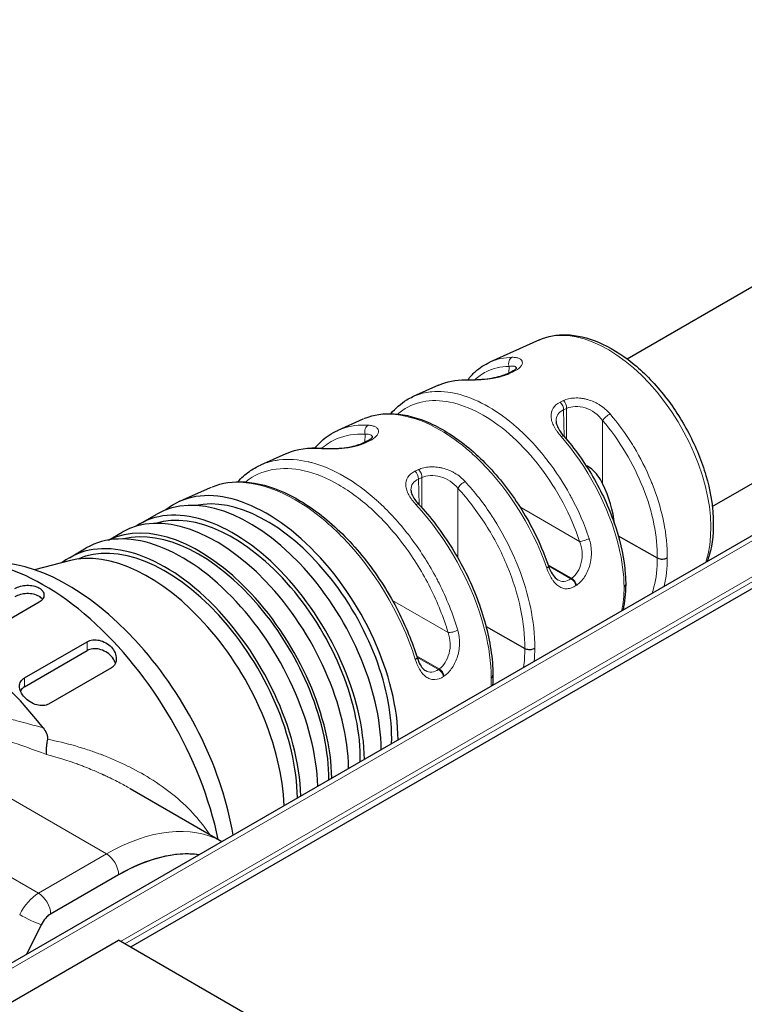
# Model space of a CAD drawing. Header units: millimetres. Extents: x 0 to 7391, y -1386 to 1500.
# Tile 16 of 127: x 1715 to 1736, y 497 to 525. Entities that reach past the tile are written whole.
import ezdxf

# ---------------------------------------------------------------- set-up
doc = ezdxf.new("R2010")
doc.units = ezdxf.units.MM
doc.header["$LTSCALE"] = 0.5
doc.layers.add('可見 (ISO)', color=7, linetype='Continuous', lineweight=25)
doc.layers.add('窄部可見 (ISO)', color=7, linetype='Continuous', lineweight=18)

msp = doc.modelspace()

# ---------------------------------------------------------------- linework, layer by layer
at = {"layer": '可見 (ISO)'}
for p, q in [((1732.454, 515.446), (1749.674, 525.387)), ((1734.954, 511.115), (1752.174, 521.057)), ((1750.029, 518.298), (1680.464, 478.135)), ((1729.885, 516.001), (1728.437, 515.351)), ((1728.962, 515.019), (1729.054, 515.063)), ((1729.215, 515.119), (1729.215, 515.119)), ((1726.931, 514.675), (1726.182, 514.339)), ((1724.71, 513.678), (1723.975, 513.349)), ((1729.168, 513.486), (1729.168, 513.486)), ((1730.373, 513.623), (1730.373, 513.623)), ((1724.72, 512.983), (1724.833, 513.038)), ((1724.994, 513.09), (1724.994, 513.09)), ((1722.448, 512.663), (1721.709, 512.331)), ((1730.41, 512.068), (1730.41, 512.068)), ((1720.229, 511.667), (1719.33, 511.264)), ((1724.949, 511.441), (1724.949, 511.441)), ((1718.175, 510.608), (1718.67, 510.894)), ((1717.254, 510.134), (1717.655, 510.365)), ((1739.115, 510.444), (1717.902, 498.197)), ((1732.195, 510.261), (1733.342, 509.61)), ((1716.107, 509.616), (1716.602, 509.902)), ((1729.104, 509.727), (1729.104, 509.727)), ((1716.095, 509.527), (1715.079, 509.265)), ((1731.382, 509.483), (1731.382, 509.483)), ((1730.191, 509.099), (1730.192, 509.099)), ((1715.215, 508.308), (1713.376, 507.246)), ((1729.674, 507.892), (1729.674, 507.892)), ((1728.322, 507.602), (1729.455, 506.959)), ((1714.79, 506.093), (1716.629, 507.154)), ((1714.79, 505.832), (1716.629, 506.894)), ((1727.51, 506.816), (1727.51, 506.816)), ((1717.336, 506.389), (1715.497, 505.327)), ((1726.325, 506.432), (1726.326, 506.432)), ((1717.888, 502.848), (1720.578, 501.295)), ((1719.463, 500.93), (1719.463, 500.93)), ((1717.548, 500.319), (1715.555, 499.169)), ((1717.548, 500.319), (1715.555, 499.169)), ((1715.279, 498.856), (1714.851, 497.988)), ((1715.279, 498.856), (1714.851, 497.988)), ((1709.063, 493.502), (1717.548, 498.401)), ((1767.753, 469.415), (1717.548, 498.401))]:
    msp.add_line(p, q, dxfattribs=at)
for centre, major_axis, ratio, start_param, end_param in [((1721.89, 506.46), (-2.725, 4.72), 0.57735, 3.936528, 6.374132), ((1730.318, 511.326), (1.24, -2.171), 0.590371, 0.924031, 1.450011), ((1721.395, 506.174), (-2.725, 4.72), 0.57735, 3.936528, 6.283185), ((1720.9, 505.888), (-2.725, 4.72), 0.57735, 3.936528, 6.323278), ((1721.89, 506.46), (-2.591, 4.488), 0.57735, 3.884509, 6.10034), ((1720.405, 505.602), (-2.75, 4.763), 0.57735, 3.945409, 6.283185), ((1720.9, 505.888), (-2.64, 4.573), 0.57735, 3.904479, 6.149938), ((1719.91, 505.316), (-2.75, 4.763), 0.57735, 3.945409, 6.245468), ((1718.92, 504.745), (-2.813, 4.871), 0.57735, 3.966612, 6.36069), ((1719.415, 505.031), (-2.813, 4.871), 0.57735, 3.966612, 6.283185), ((1719.91, 505.316), (-2.689, 4.658), 0.57735, 3.923336, 6.119414), ((1732.087, 512.347), (1.25, -2.165), 0.57735, 0.218439, 0.218459), ((1718.92, 504.745), (-2.738, 4.742), 0.57735, 3.941185, 6.221027), ((1715.356, 502.687), (-3.75, 6.495), 0.57735, 4.195176, 6.283185), ((1718.425, 504.459), (-2.812, 4.871), 0.57735, 3.966612, 6.123729), ((1716.063, 503.096), (-3.5, 6.062), 0.57735, 4.135693, 5.921818), ((1729.273, 510.722), (1.207, -2.189), 0.580295, 0.19159, 0.19161), ((1712.528, 501.054), (-3.75, 6.495), 0.57735, 4.939735, 6.05584), ((1712.528, 501.054), (3.6, -6.235), 0.57735, 1.67418, 1.674229), ((1717.548, 495.135), (3.175, 5.499), 0.57735, 0.232002, 0.785398), ((1719.415, 505.031), (2.812, -4.871), 0.57735, 5.345489, 5.345527), ((1719.415, 505.031), (2.714, -4.7), 0.57735, 5.385273, 5.385286), ((1718.92, 504.745), (2.738, -4.742), 0.57735, 5.339041, 5.339107), ((1715.555, 498.761), (-0.25, -0.433), 0.57735, 3.926991, 4.824876)]:
    msp.add_ellipse(centre, major_axis=major_axis, ratio=ratio, start_param=start_param, end_param=end_param, dxfattribs=at)
for points, knots in [([(1729.885, 516.001), (1730.128, 516.11), (1730.398, 516.159), (1730.982, 516.142), (1731.299, 516.067), (1731.95, 515.792), (1732.286, 515.586), (1732.931, 515.066), (1733.24, 514.752), (1733.801, 514.053), (1734.052, 513.667), (1734.474, 512.862), (1734.645, 512.442), (1734.889, 511.606), (1734.962, 511.19), (1734.998, 510.401), (1734.962, 510.027), (1734.848, 509.631), (1734.828, 509.569), (1734.805, 509.509)], [3.985865, 3.985865, 3.985865, 3.985865, 4.268935, 4.268935, 4.57766, 4.57766, 4.90743, 4.90743, 5.239018, 5.239018, 5.568691, 5.568691, 5.897832, 5.897832, 6.228249, 6.228249, 6.560241, 6.560241, 6.622866, 6.622866, 6.622866, 6.622866]), ([(1727.787, 514.83), (1727.854, 514.917), (1727.927, 514.997), (1728.134, 515.185), (1728.279, 515.28), (1728.435, 515.35)], [0.2399826, 0.2399826, 0.2399826, 0.2399826, 0.2897861, 0.2897861, 0.371323, 0.371323, 0.371323, 0.371323]), ([(1727.714, 514.831), (1727.75, 514.83), (1727.79, 514.83), (1727.919, 514.832), (1728.02, 514.835), (1728.223, 514.848), (1728.326, 514.858), (1728.515, 514.886), (1728.605, 514.903), (1728.764, 514.943), (1728.837, 514.966), (1728.921, 515.001), (1728.943, 515.01), (1728.962, 515.019)], [0, 0, 0, 0, 0.0173806, 0.0173806, 0.0522524, 0.0522524, 0.0826617, 0.0826617, 0.1095968, 0.1095968, 0.1347841, 0.1347841, 0.1439454, 0.1439454, 0.1439454, 0.1439454]), ([(1729.054, 515.063), (1729.103, 515.087), (1729.144, 515.112), (1729.199, 515.155), (1729.214, 515.172), (1729.219, 515.181), (1729.22, 515.183), (1729.22, 515.183)], [0, 0, 0, 0, 0.02293538, 0.02293538, 0.04492713, 0.04492713, 0.05126966, 0.05126966, 0.05126966, 0.05126966]), ([(1725.532, 513.838), (1725.666, 514.001), (1725.823, 514.138), (1726.056, 514.278), (1726.117, 514.31), (1726.179, 514.338)], [0.0508263, 0.0508263, 0.0508263, 0.0508263, 0.1470305, 0.1470305, 0.1796587, 0.1796587, 0.1796587, 0.1796587]), ([(1724.766, 513.702), (1725.028, 513.809), (1725.324, 513.853), (1725.967, 513.814), (1726.327, 513.718), (1727.062, 513.386), (1727.448, 513.139), (1728.183, 512.527), (1728.542, 512.153), (1729.182, 511.334), (1729.472, 510.879), (1729.884, 510.074), (1730.033, 509.723), (1730.152, 509.376)], [0.0093885, 0.0093885, 0.0093885, 0.0093885, 0.146077, 0.146077, 0.2960603, 0.2960603, 0.4539933, 0.4539933, 0.6129737, 0.6129737, 0.7707599, 0.7707599, 0.8854073, 0.8854073, 0.8854073, 0.8854073]), ([(1730.373, 513.623), (1730.374, 513.587), (1730.383, 513.541), (1730.419, 513.445), (1730.446, 513.393), (1730.513, 513.289), (1730.554, 513.234), (1730.601, 513.181)], [0, 0, 0, 0, 0.02246137, 0.02246137, 0.04367281, 0.04367281, 0.0657078, 0.0657078, 0.0657078, 0.0657078]), ([(1723.304, 512.834), (1723.364, 512.906), (1723.428, 512.972), (1723.638, 513.163), (1723.798, 513.269), (1723.972, 513.347)], [0.2791866, 0.2791866, 0.2791866, 0.2791866, 0.3220395, 0.3220395, 0.4129974, 0.4129974, 0.4129974, 0.4129974]), ([(1730.601, 513.181), (1730.914, 512.821), (1731.207, 512.412), (1731.705, 511.555), (1731.917, 511.096), (1732.232, 510.189), (1732.339, 509.73), (1732.404, 509.14), (1732.414, 508.982), (1732.416, 508.829)], [0, 0, 0, 0, 0.1482527, 0.1482527, 0.2974803, 0.2974803, 0.4467425, 0.4467425, 0.5025706, 0.5025706, 0.5025706, 0.5025706]), ([(1723.485, 512.826), (1723.517, 512.823), (1723.552, 512.821), (1723.609, 512.818), (1723.629, 512.818), (1723.657, 512.817), (1723.665, 512.817), (1723.679, 512.817), (1723.685, 512.816), (1723.696, 512.816), (1723.7, 512.816), (1723.718, 512.816), (1723.732, 512.816), (1723.789, 512.816), (1723.834, 512.817), (1723.97, 512.821), (1724.067, 512.828), (1724.251, 512.85), (1724.34, 512.865), (1724.502, 512.902), (1724.576, 512.925), (1724.669, 512.96), (1724.696, 512.972), (1724.72, 512.983)], [0, 0, 0, 0, 0.0153237, 0.0153237, 0.0231354, 0.0231354, 0.0260628, 0.0260628, 0.0282582, 0.0282582, 0.0299047, 0.0299047, 0.0348458, 0.0348458, 0.0497153, 0.0497153, 0.0784946, 0.0784946, 0.1052457, 0.1052457, 0.1306395, 0.1306395, 0.141907, 0.141907, 0.141907, 0.141907]), ([(1724.833, 513.038), (1724.882, 513.061), (1724.922, 513.087), (1724.976, 513.129), (1724.991, 513.147), (1724.997, 513.157), (1724.998, 513.159), (1724.998, 513.159)], [0, 0, 0, 0, 0.02289006, 0.02289006, 0.04479624, 0.04479624, 0.05202303, 0.05202303, 0.05202303, 0.05202303]), ([(1721.047, 511.842), (1721.149, 511.956), (1721.261, 512.058), (1721.483, 512.216), (1721.591, 512.278), (1721.705, 512.33)], [0.0937488, 0.0937488, 0.0937488, 0.0937488, 0.1642984, 0.1642984, 0.2237986, 0.2237986, 0.2237986, 0.2237986]), ([(1731.74, 511.791), (1731.666, 511.944), (1731.549, 512.108), (1731.369, 512.252), (1731.309, 512.289), (1731.25, 512.318)], [1.02693899, 1.02693899, 1.02693899, 1.02693899, 1.07774763, 1.07774763, 1.09669663, 1.09669663, 1.09669663, 1.09669663]), ([(1720.297, 511.696), (1720.585, 511.812), (1720.91, 511.859), (1721.62, 511.813), (1722.017, 511.706), (1722.829, 511.336), (1723.254, 511.062), (1724.064, 510.384), (1724.459, 509.971), (1725.163, 509.067), (1725.482, 508.565), (1725.969, 507.609), (1726.157, 507.149), (1726.298, 506.698)], [0.0112743, 0.0112743, 0.0112743, 0.0112743, 0.1622484, 0.1622484, 0.3284529, 0.3284529, 0.5026656, 0.5026656, 0.6778616, 0.6778616, 0.8518987, 0.8518987, 1.0011002, 1.0011002, 1.0011002, 1.0011002]), ([(1726.12, 511.6), (1726.121, 511.565), (1726.13, 511.52), (1726.169, 511.425), (1726.197, 511.375), (1726.264, 511.279), (1726.301, 511.233), (1726.343, 511.188)], [0.0000047, 0.0000047, 0.0000047, 0.0000047, 0.02329919, 0.02329919, 0.04504048, 0.04504048, 0.06459226, 0.06459226, 0.06459226, 0.06459226]), ([(1726.343, 511.188), (1726.699, 510.805), (1727.034, 510.364), (1727.614, 509.43), (1727.866, 508.926), (1728.25, 507.922), (1728.388, 507.41), (1728.5, 506.669), (1728.521, 506.416), (1728.524, 506.174)], [0, 0, 0, 0, 0.1643886, 0.1643886, 0.3299259, 0.3299259, 0.4953207, 0.4953207, 0.5836753, 0.5836753, 0.5836753, 0.5836753]), ([(1733.342, 509.61), (1733.357, 509.602), (1733.373, 509.595), (1733.411, 509.584), (1733.432, 509.58), (1733.479, 509.576), (1733.506, 509.577), (1733.552, 509.584), (1733.572, 509.589), (1733.607, 509.602), (1733.622, 509.609), (1733.635, 509.618)], [-0.03297969, -0.03297969, -0.03297969, -0.03297969, -0.02692074, -0.02692074, -0.02033396, -0.02033396, -0.01247383, -0.01247383, -0.0059781, -0.0059781, 0, 0, 0, 0]), ([(1730.152, 509.376), (1730.181, 509.291), (1730.217, 509.21), (1730.293, 509.085), (1730.334, 509.035), (1730.389, 508.988), (1730.405, 508.976), (1730.421, 508.967)], [0, 0, 0, 0, 0.02843774, 0.02843774, 0.05441831, 0.05441831, 0.06574517, 0.06574517, 0.06574517, 0.06574517]), ([(1714.508, 508.716), (1714.552, 508.741), (1714.608, 508.764), (1714.731, 508.796), (1714.798, 508.805), (1714.924, 508.809), (1714.991, 508.803), (1715.114, 508.777), (1715.17, 508.755), (1715.259, 508.704), (1715.298, 508.671), (1715.349, 508.597), (1715.361, 508.556), (1715.361, 508.481), (1715.349, 508.44), (1715.298, 508.366), (1715.259, 508.333), (1715.215, 508.308)], [0, 0, 0, 0, 0.0188403, 0.0188403, 0.0376807, 0.0376807, 0.056521, 0.056521, 0.0753613, 0.0753613, 0.0942016, 0.0942016, 0.113042, 0.113042, 0.1318823, 0.1318823, 0.1507226, 0.1507226, 0.1507226, 0.1507226]), ([(1715.318, 508.396), (1715.292, 508.43), (1715.256, 508.46), (1715.17, 508.51), (1715.114, 508.532), (1714.991, 508.558), (1714.924, 508.564), (1714.798, 508.56), (1714.731, 508.551), (1714.608, 508.519), (1714.552, 508.496), (1714.508, 508.47)], [0.20849115, 0.20849115, 0.20849115, 0.20849115, 0.22609009, 0.22609009, 0.24493092, 0.24493092, 0.26377175, 0.26377175, 0.2826126, 0.2826126, 0.30145345, 0.30145345, 0.30145345, 0.30145345]), ([(1732.369, 508.754), (1732.384, 508.764), (1732.396, 508.776), (1732.412, 508.802), (1732.416, 508.816), (1732.416, 508.829)], [0, 0, 0, 0, 0.00711714, 0.00711714, 0.01421692, 0.01421692, 0.01421692, 0.01421692]), ([(1716.629, 507.154), (1716.674, 507.18), (1716.731, 507.199), (1716.854, 507.213), (1716.921, 507.209), (1717.047, 507.181), (1717.115, 507.156), (1717.237, 507.085), (1717.293, 507.04), (1717.38, 506.946), (1717.418, 506.889), (1717.469, 506.771), (1717.482, 506.71), (1717.482, 506.602), (1717.471, 506.547), (1717.42, 506.454), (1717.382, 506.415), (1717.336, 506.389)], [0, 0, 0, 0, 0.0190995, 0.0190995, 0.038199, 0.038199, 0.0582407, 0.0582407, 0.0782824, 0.0782824, 0.0986672, 0.0986672, 0.1190519, 0.1190519, 0.1383901, 0.1383901, 0.1577282, 0.1577282, 0.1577282, 0.1577282]), ([(1717.457, 506.524), (1717.453, 506.536), (1717.449, 506.547), (1717.418, 506.618), (1717.38, 506.676), (1717.293, 506.773), (1717.238, 506.819), (1717.115, 506.891), (1717.047, 506.918), (1716.921, 506.947), (1716.854, 506.952), (1716.731, 506.938), (1716.674, 506.92), (1716.629, 506.894)], [0.2139203, 0.2139203, 0.2139203, 0.2139203, 0.2177541, 0.2177541, 0.2382956, 0.2382956, 0.2584548, 0.2584548, 0.2786141, 0.2786141, 0.2977392, 0.2977392, 0.3168643, 0.3168643, 0.3168643, 0.3168643]), ([(1729.455, 506.959), (1729.47, 506.951), (1729.486, 506.944), (1729.524, 506.933), (1729.545, 506.929), (1729.593, 506.925), (1729.619, 506.925), (1729.666, 506.932), (1729.686, 506.937), (1729.72, 506.95), (1729.735, 506.958), (1729.748, 506.967)], [-0.03297966, -0.03297966, -0.03297966, -0.03297966, -0.02690514, -0.02690514, -0.02030084, -0.02030084, -0.01244198, -0.01244198, -0.00596311, -0.00596311, -0.00000001, -0.00000001, -0.00000001, -0.00000001]), ([(1726.298, 506.698), (1726.323, 506.617), (1726.355, 506.541), (1726.423, 506.421), (1726.46, 506.374), (1726.512, 506.327), (1726.529, 506.315), (1726.545, 506.306)], [0, 0, 0, 0, 0.02725697, 0.02725697, 0.05252378, 0.05252378, 0.06483914, 0.06483914, 0.06483914, 0.06483914]), ([(1715.497, 505.327), (1715.453, 505.302), (1715.398, 505.285), (1715.278, 505.277), (1715.213, 505.285), (1715.088, 505.319), (1715.019, 505.349), (1714.893, 505.427), (1714.836, 505.475), (1714.746, 505.571), (1714.707, 505.627), (1714.656, 505.741), (1714.643, 505.799), (1714.645, 505.899), (1714.657, 505.947), (1714.708, 506.032), (1714.746, 506.067), (1714.79, 506.093)], [0.1577208, 0.1577208, 0.1577208, 0.1577208, 0.1765177, 0.1765177, 0.1953147, 0.1953147, 0.2162376, 0.2162376, 0.2371605, 0.2371605, 0.2575671, 0.2575671, 0.2779737, 0.2779737, 0.2967076, 0.2967076, 0.3154415, 0.3154415, 0.3154415, 0.3154415]), ([(1728.476, 506.099), (1728.492, 506.109), (1728.504, 506.121), (1728.52, 506.147), (1728.524, 506.16), (1728.524, 506.174)], [0, 0, 0, 0, 0.00711713, 0.00711713, 0.01421737, 0.01421737, 0.01421737, 0.01421737]), ([(1714.79, 505.832), (1714.746, 505.807), (1714.708, 505.771), (1714.679, 505.722), (1714.675, 505.715), (1714.672, 505.708)], [0, 0, 0, 0, 0.0187245, 0.0187245, 0.02174046, 0.02174046, 0.02174046, 0.02174046]), ([(1715.336, 504.628), (1715.374, 504.578), (1715.411, 504.522), (1715.448, 504.437), (1715.458, 504.406), (1715.468, 504.347), (1715.468, 504.32), (1715.463, 504.294)], [0.00000446, 0.00000446, 0.00000446, 0.00000446, 0.01927083, 0.01927083, 0.02954111, 0.02954111, 0.03887318, 0.03887318, 0.03887318, 0.03887318]), ([(1715.463, 504.294), (1715.452, 504.236), (1715.444, 504.183), (1715.438, 504.138), (1715.435, 504.115), (1715.432, 504.094), (1715.43, 504.075), (1715.429, 504.065), (1715.428, 504.056), (1715.427, 504.047), (1715.427, 504.043), (1715.426, 504.038), (1715.426, 504.034), (1715.425, 504.03), (1715.425, 504.026), (1715.424, 504.022), (1715.417, 503.945), (1715.42, 503.887), (1715.43, 503.85)], [0, 0, 0, 0, 0.25, 0.25, 0.25, 0.375, 0.375, 0.375, 0.4375, 0.4375, 0.4375, 0.46875, 0.46875, 0.46875, 0.5, 0.5, 0.5, 0.9999987, 0.9999987, 0.9999987, 0.9999987]), ([(1719.908, 500.908), (1719.702, 500.936), (1719.488, 500.939), (1719.266, 500.917), (1718.995, 500.89), (1718.714, 500.826), (1718.424, 500.725), (1718.134, 500.624), (1717.842, 500.489), (1717.548, 500.319)], [0.8238314, 0.8238314, 0.8238314, 0.8238314, 0.875, 0.875, 0.875, 0.9375, 0.9375, 0.9375, 1, 1, 1, 1]), ([(1715.555, 499.169), (1715.503, 499.139), (1715.451, 499.095), (1715.402, 499.039), (1715.353, 498.984), (1715.312, 498.923), (1715.279, 498.856)], [0, 0, 0, 0, 0.5, 0.5, 0.5, 1, 1, 1, 1])]:
    msp.add_open_spline(points, degree=3, knots=knots, dxfattribs=at)
for points in [[(1728.435, 515.35), (1728.436, 515.351), (1728.437, 515.351), (1728.437, 515.351)], [(1726.933, 514.671), (1726.932, 514.671), (1726.932, 514.671), (1726.931, 514.671)], [(1726.933, 514.676), (1727.169, 514.782), (1727.436, 514.834), (1727.714, 514.831)], [(1726.179, 514.338), (1726.18, 514.338), (1726.181, 514.339), (1726.182, 514.339)], [(1724.712, 513.679), (1724.711, 513.679), (1724.711, 513.679), (1724.71, 513.678)], [(1723.972, 513.347), (1723.973, 513.348), (1723.974, 513.348), (1723.975, 513.349)], [(1722.451, 512.658), (1722.45, 512.657), (1722.449, 512.657), (1722.448, 512.656)], [(1722.468, 512.672), (1722.773, 512.804), (1723.122, 512.856), (1723.485, 512.826)], [(1721.705, 512.33), (1721.706, 512.33), (1721.707, 512.331), (1721.709, 512.331)], [(1720.233, 511.669), (1720.232, 511.669), (1720.23, 511.668), (1720.229, 511.667)], [(1730.421, 508.967), (1730.421, 508.967), (1730.421, 508.967), (1730.421, 508.967)], [(1732.416, 508.828), (1732.413, 508.568), (1732.387, 508.317), (1732.338, 508.085)], [(1726.545, 506.306), (1726.545, 506.306), (1726.545, 506.306), (1726.545, 506.306)], [(1728.524, 506.173), (1728.522, 506.072), (1728.518, 505.973), (1728.511, 505.875)]]:
    msp.add_open_spline(points, degree=3, dxfattribs=at)
at = {"layer": '窄部可見 (ISO)'}
for p, q in [((1750.346, 518.327), (1680.781, 478.163)), ((1728.991, 515.033), (1728.995, 515.223)), ((1729.12, 515.067), (1729.028, 515.023)), ((1726.587, 514.456), (1726.587, 514.456)), ((1726.984, 514.488), (1726.984, 514.488)), ((1727.852, 514.301), (1727.852, 514.301)), ((1730.495, 514.176), (1730.587, 514.22)), ((1730.684, 513.994), (1730.592, 513.95)), ((1730.592, 513.95), (1730.611, 513.169)), ((1730.684, 513.084), (1730.684, 513.994)), ((1724.786, 513.504), (1724.786, 513.504)), ((1728.907, 513.697), (1728.907, 513.697)), ((1728.967, 513.651), (1728.967, 513.651)), ((1731.74, 513.638), (1731.74, 511.791)), ((1724.768, 513.007), (1724.774, 513.234)), ((1724.902, 513.04), (1724.789, 512.986)), ((1723.609, 512.269), (1723.609, 512.269)), ((1726.238, 512.149), (1726.34, 512.198)), ((1725.968, 511.783), (1725.968, 511.783)), ((1726.441, 511.969), (1726.339, 511.92)), ((1726.339, 511.92), (1726.357, 511.172)), ((1726.441, 511.08), (1726.441, 511.969)), ((1724.665, 511.666), (1724.665, 511.666)), ((1724.742, 511.607), (1724.742, 511.607)), ((1727.497, 511.65), (1727.497, 509.606)), ((1730.626, 511.728), (1730.626, 511.728)), ((1717.609, 498.365), (1739.407, 510.95)), ((1729.315, 511.103), (1731.062, 510.094)), ((1739.284, 510.737), (1717.732, 498.294)), ((1728.94, 510.067), (1728.94, 510.067)), ((1726.37, 509.844), (1726.37, 509.844)), ((1730.829, 509.012), (1730.14, 509.41)), ((1730.152, 509.376), (1730.807, 508.997)), ((1730.829, 509.012), (1730.807, 508.997)), ((1730.978, 508.814), (1730.956, 508.799)), ((1725.578, 508.361), (1727.209, 507.42)), ((1705.315, 507.79), (1717.195, 500.932)), ((1729.713, 507.616), (1729.713, 507.616)), ((1729.716, 507.586), (1729.716, 507.586)), ((1716.629, 506.894), (1716.629, 507.154)), ((1715.202, 499.781), (1703.322, 506.64)), ((1726.948, 506.354), (1726.285, 506.737)), ((1726.296, 506.703), (1726.927, 506.339)), ((1726.948, 506.354), (1726.927, 506.339)), ((1714.79, 506.093), (1714.79, 505.832)), ((1727.098, 506.152), (1727.076, 506.136)), ((1719.533, 501.587), (1719.533, 501.587)), ((1717.195, 500.932), (1715.202, 499.781))]:
    msp.add_line(p, q, dxfattribs=at)
for centre, major_axis, ratio, start_param, end_param in [((1731.892, 512.234), (-2.136, 3.7), 0.57735, 3.607845, 6.224311), ((1729.138, 515.302), (-0.003, 0.2), 0.778438, 0.3246, 1.962009), ((1731.892, 512.234), (-2.136, 3.7), 0.57735, 0.271219, 0.271231), ((1729.049, 514.839), (0.086, -0.18), 0.625266, 3.593115, 3.593387), ((1729.049, 514.839), (-0.086, 0.18), 0.625266, 5.774208, 6.283193), ((1729.141, 514.883), (-0.086, 0.18), 0.625273, 5.774839, 6.283187), ((1727.711, 514.631), (0.002, 0.2), 0.771409, 0.000008, 0.346031), ((1727.711, 514.631), (0.002, 0.2), 0.771409, 5.948717, 5.948888), ((1730.451, 514.03), (0.086, -0.181), 0.623888, 0.846554, 2.172977), ((1730.543, 514.073), (0.086, -0.181), 0.623895, 0.846562, 2.172361), ((1731.88, 513.718), (-0.152, -0.13), 0.248059, 3.990451, 5.627859), ((1724.917, 513.312), (0.012, 0.2), 0.763204, 0.384876, 2.019199), ((1730.45, 513.049), (0.151, 0.132), 0.265704, 0, 0.84626), ((1724.806, 512.803), (0.087, -0.18), 0.624988, 3.613782, 3.61407), ((1724.806, 512.803), (-0.087, 0.18), 0.624988, 5.748146, 6.283192), ((1724.92, 512.857), (-0.087, 0.18), 0.624995, 5.748769, 6.283187), ((1723.469, 512.627), (0.016, 0.199), 0.756385, 0.000009, 0.400075), ((1726.198, 512), (0.086, -0.18), 0.623619, 0.846243, 2.198424), ((1726.3, 512.048), (0.086, -0.18), 0.623624, 0.84625, 2.197878), ((1727.637, 511.73), (-0.147, -0.135), 0.29011, 3.980878, 5.618385), ((1726.196, 511.052), (0.146, 0.136), 0.305319, 0, 0.837392), ((1731.204, 510.173), (-0.19, -0.063), 0.254077, 0.650037, 2.297668), ((1729.963, 509.311), (0.189, 0.065), 0.283325, 5.436839, 6.283185), ((1730.807, 508.834), (-0.113, 0.165), 0.624436, 4.111567, 5.451344), ((1730.829, 508.849), (-0.113, 0.165), 0.624437, 4.11171, 5.451342), ((1727.35, 507.499), (-0.192, -0.057), 0.291351, 0.658463, 2.306712), ((1726.107, 506.638), (0.191, 0.059), 0.318052, 5.444806, 6.283185), ((1726.927, 506.176), (-0.113, 0.165), 0.624204, 4.08872, 5.451604), ((1726.948, 506.191), (-0.113, 0.165), 0.624206, 4.088836, 5.451602), ((1717.195, 495.339), (3.425, 5.932), 0.57735, 0.012161, 0.785398), ((1717.195, 500.524), (-0.25, 0.433), 0.57735, 3.926991, 5.497787), ((1715.202, 498.965), (0.5, 0.866), 0.57735, 0.785398, 1.683284), ((1715.202, 499.373), (-0.25, 0.433), 0.57735, 3.926991, 5.497787), ((1714.925, 499.06), (-0.448, 0.221), 0.091652, 0.952325, 2.523121)]:
    msp.add_ellipse(centre, major_axis=major_axis, ratio=ratio, start_param=start_param, end_param=end_param, dxfattribs=at)
for points in [[(1728.437, 515.351), (1728.639, 515.442), (1728.858, 515.486), (1729.085, 515.49)], [(1729.195, 515.107), (1729.195, 515.107), (1729.195, 515.107), (1729.195, 515.107)], [(1727.661, 514.819), (1727.404, 514.822), (1727.157, 514.773), (1726.933, 514.671)], [(1724.371, 513.472), (1724.371, 513.471), (1724.371, 513.471), (1724.371, 513.471)], [(1724.966, 513.074), (1724.966, 513.074), (1724.966, 513.073), (1724.966, 513.073)], [(1723.425, 512.815), (1723.08, 512.843), (1722.747, 512.792), (1722.451, 512.658)], [(1722.536, 512.497), (1722.536, 512.497), (1722.536, 512.497), (1722.535, 512.497)], [(1733.635, 509.618), (1733.638, 509.312), (1733.607, 509.031), (1733.546, 508.782)], [(1732.301, 508.063), (1732.343, 508.276), (1732.366, 508.507), (1732.369, 508.754)], [(1729.455, 506.959), (1729.458, 506.765), (1729.447, 506.579), (1729.424, 506.402)], [(1729.748, 506.967), (1729.75, 506.834), (1729.745, 506.706), (1729.735, 506.582)], [(1728.467, 505.85), (1728.472, 505.931), (1728.475, 506.014), (1728.476, 506.099)]]:
    msp.add_open_spline(points, degree=3, dxfattribs=at)
for points, knots in [([(1729.085, 515.49), (1729.128, 515.491), (1729.167, 515.489), (1729.219, 515.48), (1729.235, 515.477), (1729.265, 515.468), (1729.278, 515.464), (1729.319, 515.446), (1729.34, 515.432), (1729.363, 515.406), (1729.369, 515.397), (1729.379, 515.378), (1729.382, 515.369), (1729.388, 515.336), (1729.386, 515.313), (1729.368, 515.264), (1729.353, 515.24), (1729.284, 515.162), (1729.215, 515.112), (1729.12, 515.067)], [0, 0, 0, 0, 0.125, 0.125, 0.1875, 0.1875, 0.25, 0.25, 0.375, 0.375, 0.4375, 0.4375, 0.5, 0.5, 0.625, 0.625, 0.75, 0.75, 1, 1, 1, 1]), ([(1727.99, 514.835), (1728.09, 514.927), (1728.202, 515.004), (1728.322, 515.064), (1728.524, 515.165), (1728.751, 515.219), (1728.995, 515.223)], [0.5990856, 0.5990856, 0.5990856, 0.5990856, 0.7484996, 0.7484996, 0.7484996, 1, 1, 1, 1]), ([(1728.995, 515.223), (1729.06, 515.234), (1729.114, 515.235), (1729.152, 515.226), (1729.188, 515.217), (1729.209, 515.199), (1729.215, 515.175)], [0, 0, 0, 0, 0.25, 0.25, 0.25, 0.4799331, 0.4799331, 0.4799331, 0.4799331]), ([(1729.028, 515.023), (1728.982, 515), (1728.931, 514.98), (1728.822, 514.943), (1728.763, 514.926), (1728.64, 514.897), (1728.578, 514.884), (1728.483, 514.869), (1728.451, 514.864), (1728.386, 514.855), (1728.352, 514.851), (1728.257, 514.841), (1728.195, 514.835), (1728.103, 514.829), (1728.073, 514.828), (1728.014, 514.825), (1727.983, 514.824), (1727.846, 514.819), (1727.747, 514.818), (1727.661, 514.819)], [0, 0, 0, 0, 0.125, 0.125, 0.25, 0.25, 0.375, 0.375, 0.4375, 0.4375, 0.5, 0.5, 0.625, 0.625, 0.6875, 0.6875, 0.75, 0.75, 1, 1, 1, 1]), ([(1726.182, 514.339), (1726.327, 514.404), (1726.48, 514.447), (1726.638, 514.47), (1726.669, 514.474), (1726.701, 514.478), (1726.732, 514.481), (1726.975, 514.503), (1727.229, 514.479), (1727.483, 514.417), (1727.509, 514.411), (1727.535, 514.404), (1727.562, 514.397), (1727.843, 514.319), (1728.123, 514.196), (1728.395, 514.04), (1728.666, 513.883), (1728.945, 513.683), (1729.224, 513.437), (1729.25, 513.414), (1729.276, 513.391), (1729.302, 513.367), (1729.555, 513.137), (1729.805, 512.869), (1730.045, 512.568), (1730.076, 512.529), (1730.106, 512.49), (1730.137, 512.45), (1730.367, 512.149), (1730.585, 511.816), (1730.78, 511.46), (1730.798, 511.427), (1730.817, 511.393), (1730.835, 511.36), (1731.033, 510.986), (1731.206, 510.588), (1731.342, 510.179)], [0.160641, 0.160641, 0.160641, 0.160641, 0.2353893, 0.2353893, 0.2353893, 0.25, 0.25, 0.25, 0.3633575, 0.3633575, 0.3633575, 0.375, 0.375, 0.375, 0.5, 0.5, 0.5, 0.625, 0.625, 0.625, 0.636634, 0.636634, 0.636634, 0.75, 0.75, 0.75, 0.7646074, 0.7646074, 0.7646074, 0.875, 0.875, 0.875, 0.8853669, 0.8853669, 0.8853669, 1, 1, 1, 1]), ([(1725.732, 513.826), (1725.779, 513.866), (1725.827, 513.904), (1726.077, 514.077), (1726.308, 514.167), (1726.812, 514.239), (1727.085, 514.222), (1727.653, 514.083), (1727.947, 513.961), (1728.535, 513.621), (1728.829, 513.404), (1729.392, 512.89), (1729.662, 512.593), (1730.157, 511.944), (1730.383, 511.592), (1730.772, 510.857), (1730.936, 510.476), (1731.062, 510.094)], [0.0939317, 0.0939317, 0.0939317, 0.0939317, 0.125, 0.125, 0.25, 0.25, 0.375, 0.375, 0.5, 0.5, 0.625, 0.625, 0.75, 0.75, 0.875, 0.875, 1, 1, 1, 1]), ([(1730.524, 513.167), (1730.481, 513.216), (1730.442, 513.265), (1730.39, 513.338), (1730.374, 513.362), (1730.344, 513.411), (1730.331, 513.434), (1730.291, 513.51), (1730.27, 513.56), (1730.239, 513.656), (1730.23, 513.701), (1730.22, 513.842), (1730.238, 513.924), (1730.331, 514.073), (1730.401, 514.132), (1730.495, 514.176)], [0, 0, 0, 0, 0.125, 0.125, 0.1875, 0.1875, 0.25, 0.25, 0.375, 0.375, 0.5, 0.5, 0.75, 0.75, 1, 1, 1, 1]), ([(1730.587, 514.22), (1730.634, 514.243), (1730.686, 514.26), (1730.797, 514.286), (1730.857, 514.294), (1730.98, 514.3), (1731.043, 514.298), (1731.138, 514.287), (1731.17, 514.282), (1731.235, 514.269), (1731.269, 514.261), (1731.363, 514.234), (1731.425, 514.212), (1731.515, 514.172), (1731.545, 514.157), (1731.604, 514.125), (1731.634, 514.107), (1731.772, 514.019), (1731.87, 513.934), (1731.956, 513.833)], [0, 0, 0, 0, 0.125, 0.125, 0.25, 0.25, 0.375, 0.375, 0.4375, 0.4375, 0.5, 0.5, 0.625, 0.625, 0.6875, 0.6875, 0.75, 0.75, 1, 1, 1, 1]), ([(1730.684, 513.994), (1730.831, 514.061), (1731.033, 514.068), (1731.428, 513.943), (1731.611, 513.811), (1731.74, 513.638)], [0, 0, 0, 0, 0.5, 0.5, 1, 1, 1, 1]), ([(1730.102, 509.314), (1729.658, 510.613), (1728.849, 511.79), (1728.028, 512.563), (1727.968, 512.619), (1727.908, 512.674), (1727.848, 512.727), (1727.553, 512.984), (1727.259, 513.194), (1726.976, 513.357), (1726.217, 513.795), (1725.376, 513.974), (1724.712, 513.679)], [0, 0, 0, 0, 0.3494592, 0.3494592, 0.3494592, 0.375, 0.375, 0.375, 0.5, 0.5, 0.5, 0.8347908, 0.8347908, 0.8347908, 0.8347908]), ([(1730.373, 513.623), (1730.371, 513.696), (1730.389, 513.763), (1730.427, 513.818), (1730.464, 513.874), (1730.521, 513.919), (1730.592, 513.95)], [0.501559, 0.501559, 0.501559, 0.501559, 0.75, 0.75, 0.75, 1, 1, 1, 1]), ([(1731.956, 513.833), (1732.187, 513.562), (1732.409, 513.26), (1732.612, 512.932), (1732.628, 512.905), (1732.644, 512.879), (1732.66, 512.853), (1732.843, 512.547), (1733.01, 512.221), (1733.151, 511.882), (1733.167, 511.843), (1733.183, 511.803), (1733.199, 511.764), (1733.33, 511.432), (1733.437, 511.09), (1733.512, 510.747), (1733.519, 510.715), (1733.526, 510.682), (1733.532, 510.649), (1733.602, 510.299), (1733.639, 509.951), (1733.635, 509.618)], [0, 0, 0, 0, 0.25, 0.25, 0.25, 0.269969, 0.269969, 0.269969, 0.5, 0.5, 0.5, 0.526492, 0.526492, 0.526492, 0.75, 0.75, 0.75, 0.771372, 0.771372, 0.771372, 1, 1, 1, 1]), ([(1723.975, 513.349), (1724.013, 513.366), (1724.052, 513.381), (1724.337, 513.485), (1724.601, 513.517), (1724.871, 513.5)], [0.7103426, 0.7103426, 0.7103426, 0.7103426, 0.75, 0.75, 1, 1, 1, 1]), ([(1724.871, 513.5), (1724.915, 513.498), (1724.973, 513.489), (1725.022, 513.474), (1725.052, 513.463), (1725.066, 513.457), (1725.105, 513.435), (1725.126, 513.418), (1725.156, 513.381), (1725.165, 513.36), (1725.172, 513.314), (1725.169, 513.289), (1725.15, 513.239), (1725.134, 513.214), (1725.065, 513.135), (1724.996, 513.085), (1724.902, 513.04)], [0, 0, 0, 0, 0.125, 0.1875, 0.1875, 0.25, 0.25, 0.375, 0.375, 0.5, 0.5, 0.625, 0.625, 0.75, 0.75, 1, 1, 1, 1]), ([(1731.74, 513.638), (1731.985, 513.352), (1732.212, 513.036), (1732.412, 512.702), (1732.612, 512.369), (1732.786, 512.018), (1732.926, 511.663), (1733.067, 511.308), (1733.174, 510.948), (1733.244, 510.598), (1733.313, 510.256), (1733.346, 509.923), (1733.342, 509.61)], [0, 0, 0, 0, 0.2515, 0.2515, 0.2515, 0.503001, 0.503001, 0.503001, 0.754501, 0.754501, 0.754501, 1, 1, 1, 1]), ([(1723.506, 512.824), (1723.641, 512.943), (1723.792, 513.038), (1723.957, 513.106), (1724.203, 513.209), (1724.48, 513.252), (1724.774, 513.234)], [0.5808147, 0.5808147, 0.5808147, 0.5808147, 0.7484995, 0.7484995, 0.7484995, 1, 1, 1, 1]), ([(1724.774, 513.234), (1724.84, 513.239), (1724.895, 513.234), (1724.933, 513.219), (1724.969, 513.205), (1724.991, 513.182), (1724.995, 513.153)], [0, 0, 0, 0, 0.25, 0.25, 0.25, 0.4907185, 0.4907185, 0.4907185, 0.4907185]), ([(1724.789, 512.986), (1724.697, 512.941), (1724.587, 512.905), (1724.406, 512.863), (1724.344, 512.851), (1724.218, 512.832), (1724.151, 512.824), (1724.025, 512.813), (1723.962, 512.809), (1723.871, 512.805), (1723.841, 512.804), (1723.781, 512.803), (1723.751, 512.803), (1723.612, 512.803), (1723.512, 512.808), (1723.425, 512.815)], [0, 0, 0, 0, 0.25, 0.25, 0.375, 0.375, 0.5, 0.5, 0.625, 0.625, 0.6875, 0.6875, 0.75, 0.75, 1, 1, 1, 1]), ([(1732.369, 508.754), (1732.365, 509.133), (1732.31, 509.533), (1732.214, 509.934), (1731.926, 511.138), (1731.261, 512.322), (1730.524, 513.167)], [0, 0, 0, 0, 0.25, 0.25, 0.25, 1, 1, 1, 1]), ([(1721.709, 512.331), (1721.846, 512.393), (1721.989, 512.437), (1722.137, 512.464), (1722.177, 512.471), (1722.216, 512.477), (1722.256, 512.482), (1722.53, 512.515), (1722.817, 512.494), (1723.105, 512.428), (1723.139, 512.42), (1723.173, 512.412), (1723.206, 512.403), (1723.528, 512.318), (1723.85, 512.178), (1724.159, 511.999), (1724.467, 511.821), (1724.787, 511.59), (1725.106, 511.305), (1725.139, 511.276), (1725.171, 511.247), (1725.204, 511.216), (1725.49, 510.951), (1725.774, 510.642), (1726.044, 510.293), (1726.083, 510.244), (1726.121, 510.193), (1726.159, 510.142), (1726.418, 509.793), (1726.661, 509.407), (1726.877, 508.995), (1726.9, 508.953), (1726.922, 508.91), (1726.944, 508.866), (1727.163, 508.431), (1727.35, 507.968), (1727.491, 507.496)], [0.1724763, 0.1724763, 0.1724763, 0.1724763, 0.2337884, 0.2337884, 0.2337884, 0.25, 0.25, 0.25, 0.3619156, 0.3619156, 0.3619156, 0.375, 0.375, 0.375, 0.5, 0.5, 0.5, 0.625, 0.625, 0.625, 0.6377583, 0.6377583, 0.6377583, 0.75, 0.75, 0.75, 0.766016, 0.766016, 0.766016, 0.875, 0.875, 0.875, 0.8863284, 0.8863284, 0.8863284, 1, 1, 1, 1]), ([(1721.27, 511.836), (1721.276, 511.841), (1721.283, 511.846), (1721.513, 512.028), (1721.774, 512.144), (1722.35, 512.25), (1722.664, 512.238), (1723.321, 512.088), (1723.663, 511.949), (1724.345, 511.555), (1724.685, 511.3), (1725.336, 510.696), (1725.646, 510.346), (1726.212, 509.582), (1726.467, 509.168), (1726.899, 508.307), (1727.077, 507.862), (1727.209, 507.42)], [0.121335, 0.121335, 0.121335, 0.121335, 0.125, 0.125, 0.25, 0.25, 0.375, 0.375, 0.5, 0.5, 0.625, 0.625, 0.75, 0.75, 0.875, 0.875, 1, 1, 1, 1]), ([(1726.264, 511.176), (1726.22, 511.223), (1726.181, 511.269), (1726.129, 511.339), (1726.113, 511.363), (1726.083, 511.409), (1726.07, 511.432), (1726.031, 511.505), (1726.01, 511.552), (1725.98, 511.644), (1725.972, 511.688), (1725.963, 511.824), (1725.983, 511.903), (1726.076, 512.047), (1726.146, 512.105), (1726.238, 512.149)], [0, 0, 0, 0, 0.125, 0.125, 0.1875, 0.1875, 0.25, 0.25, 0.375, 0.375, 0.5, 0.5, 0.75, 0.75, 1, 1, 1, 1]), ([(1726.34, 512.198), (1726.387, 512.22), (1726.438, 512.238), (1726.548, 512.264), (1726.607, 512.273), (1726.729, 512.281), (1726.791, 512.28), (1726.885, 512.271), (1726.917, 512.267), (1726.981, 512.256), (1727.015, 512.249), (1727.109, 512.226), (1727.171, 512.206), (1727.261, 512.169), (1727.291, 512.155), (1727.35, 512.126), (1727.381, 512.109), (1727.52, 512.027), (1727.619, 511.947), (1727.707, 511.852)], [0, 0, 0, 0, 0.125, 0.125, 0.25, 0.25, 0.375, 0.375, 0.4375, 0.4375, 0.5, 0.5, 0.625, 0.625, 0.6875, 0.6875, 0.75, 0.75, 1, 1, 1, 1]), ([(1726.441, 511.969), (1726.587, 512.035), (1726.786, 512.045), (1727.18, 511.934), (1727.366, 511.812), (1727.497, 511.65)], [0, 0, 0, 0, 0.5, 0.5, 1, 1, 1, 1]), ([(1726.248, 506.633), (1725.815, 508.031), (1724.984, 509.325), (1724.119, 510.21), (1723.985, 510.347), (1723.851, 510.475), (1723.716, 510.594), (1723.381, 510.89), (1723.046, 511.13), (1722.726, 511.315), (1721.896, 511.793), (1720.969, 511.996), (1720.233, 511.669)], [0, 0, 0, 0, 0.3247734, 0.3247734, 0.3247734, 0.375, 0.375, 0.375, 0.5, 0.5, 0.5, 0.8237856, 0.8237856, 0.8237856, 0.8237856]), ([(1726.12, 511.6), (1726.12, 511.601), (1726.12, 511.601), (1726.12, 511.602), (1726.119, 511.672), (1726.137, 511.736), (1726.175, 511.791), (1726.212, 511.845), (1726.269, 511.889), (1726.339, 511.92)], [0.4984993, 0.4984993, 0.4984993, 0.4984993, 0.5, 0.5, 0.5, 0.75, 0.75, 0.75, 1, 1, 1, 1]), ([(1727.707, 511.852), (1727.985, 511.549), (1728.253, 511.205), (1728.499, 510.828), (1728.518, 510.798), (1728.537, 510.769), (1728.556, 510.739), (1728.78, 510.387), (1728.983, 510.008), (1729.155, 509.612), (1729.175, 509.568), (1729.194, 509.523), (1729.213, 509.478), (1729.374, 509.09), (1729.505, 508.689), (1729.596, 508.287), (1729.605, 508.25), (1729.613, 508.212), (1729.621, 508.174), (1729.708, 507.764), (1729.752, 507.355), (1729.748, 506.967)], [0, 0, 0, 0, 0.25, 0.25, 0.25, 0.269583, 0.269583, 0.269583, 0.5, 0.5, 0.5, 0.526011, 0.526011, 0.526011, 0.75, 0.75, 0.75, 0.771014, 0.771014, 0.771014, 1, 1, 1, 1]), ([(1727.497, 511.65), (1727.793, 511.328), (1728.069, 510.967), (1728.313, 510.582), (1728.557, 510.196), (1728.77, 509.788), (1728.943, 509.372), (1729.115, 508.956), (1729.248, 508.533), (1729.334, 508.12), (1729.419, 507.718), (1729.46, 507.326), (1729.455, 506.959)], [0, 0, 0, 0, 0.2515, 0.2515, 0.2515, 0.503001, 0.503001, 0.503001, 0.754501, 0.754501, 0.754501, 1, 1, 1, 1]), ([(1728.476, 506.099), (1728.472, 506.537), (1728.406, 507.002), (1728.29, 507.468), (1727.943, 508.865), (1727.14, 510.234), (1726.264, 511.176)], [0, 0, 0, 0, 0.25, 0.25, 0.25, 1, 1, 1, 1]), ([(1731.062, 510.094), (1731.102, 509.995), (1731.127, 509.89), (1731.136, 509.784), (1731.144, 509.679), (1731.136, 509.573), (1731.113, 509.474), (1731.089, 509.374), (1731.051, 509.281), (1731.002, 509.202), (1730.953, 509.123), (1730.893, 509.058), (1730.829, 509.012)], [0, 0, 0, 0, 0.25, 0.25, 0.25, 0.5, 0.5, 0.5, 0.75, 0.75, 0.75, 1, 1, 1, 1]), ([(1731.342, 510.179), (1731.363, 510.117), (1731.379, 510.054), (1731.395, 509.958), (1731.4, 509.926), (1731.406, 509.861), (1731.408, 509.83), (1731.411, 509.729), (1731.408, 509.663), (1731.397, 509.565), (1731.392, 509.533), (1731.379, 509.469), (1731.372, 509.438), (1731.346, 509.341), (1731.324, 509.28), (1731.272, 509.164), (1731.243, 509.111), (1731.142, 508.955), (1731.064, 508.873), (1730.978, 508.814)], [0, 0, 0, 0, 0.125, 0.125, 0.1875, 0.1875, 0.25, 0.25, 0.375, 0.375, 0.4375, 0.4375, 0.5, 0.5, 0.625, 0.625, 0.75, 0.75, 1, 1, 1, 1]), ([(1733.342, 509.61), (1733.346, 509.302), (1733.313, 509.015), (1733.244, 508.759), (1733.227, 508.696), (1733.208, 508.634), (1733.187, 508.575)], [0, 0, 0, 0, 0.2454988, 0.2454988, 0.2454988, 0.3062952, 0.3062952, 0.3062952, 0.3062952]), ([(1730.956, 508.799), (1730.914, 508.77), (1730.871, 508.748), (1730.786, 508.717), (1730.742, 508.708), (1730.656, 508.704), (1730.614, 508.709), (1730.553, 508.727), (1730.533, 508.735), (1730.493, 508.754), (1730.473, 508.765), (1730.417, 508.803), (1730.381, 508.833), (1730.33, 508.887), (1730.314, 508.907), (1730.282, 508.949), (1730.265, 508.972), (1730.193, 509.086), (1730.143, 509.192), (1730.102, 509.314)], [0, 0, 0, 0, 0.125, 0.125, 0.25, 0.25, 0.375, 0.375, 0.4375, 0.4375, 0.5, 0.5, 0.625, 0.625, 0.6875, 0.6875, 0.75, 0.75, 1, 1, 1, 1]), ([(1730.807, 508.997), (1730.744, 508.952), (1730.677, 508.926), (1730.61, 508.921), (1730.546, 508.916), (1730.481, 508.932), (1730.421, 508.967)], [0, 0, 0, 0, 0.25, 0.25, 0.25, 0.492214, 0.492214, 0.492214, 0.492214]), ([(1715.43, 503.85), (1715.037, 503.995), (1714.661, 504.126), (1714.303, 504.25), (1714.26, 504.265), (1714.218, 504.279), (1714.176, 504.294), (1713.803, 504.422), (1713.452, 504.543), (1713.123, 504.661), (1713.102, 504.668), (1713.086, 504.674), (1713.062, 504.682), (1712.881, 504.747), (1712.707, 504.811), (1712.541, 504.875), (1712.519, 504.883), (1712.498, 504.891), (1712.477, 504.899), (1712.384, 504.935), (1712.293, 504.971), (1712.205, 505.007), (1712.16, 505.025), (1712.117, 505.043), (1712.074, 505.061), (1712.052, 505.07), (1712.031, 505.079), (1712.01, 505.088), (1712, 505.092), (1711.991, 505.095), (1711.982, 505.099), (1711.97, 505.104), (1711.959, 505.109), (1711.946, 505.114), (1711.773, 505.188), (1711.609, 505.263), (1711.452, 505.34), (1711.278, 505.424), (1711.113, 505.512), (1710.958, 505.601), (1710.809, 505.687), (1710.667, 505.776), (1710.531, 505.868), (1710.405, 505.954), (1710.285, 506.042), (1710.17, 506.133), (1710.162, 506.14), (1710.154, 506.146), (1710.147, 506.152), (1710.14, 506.158), (1710.133, 506.163), (1710.125, 506.169), (1710.022, 506.253), (1709.923, 506.339), (1709.827, 506.427), (1709.776, 506.475), (1709.726, 506.523), (1709.677, 506.571), (1709.652, 506.595), (1709.628, 506.62), (1709.604, 506.644), (1709.592, 506.657), (1709.58, 506.669), (1709.568, 506.681), (1709.562, 506.687), (1709.556, 506.693), (1709.55, 506.7), (1709.544, 506.706), (1709.537, 506.713), (1709.532, 506.718), (1709.523, 506.728), (1709.514, 506.737), (1709.505, 506.747), (1709.338, 506.925), (1709.182, 507.108), (1709.037, 507.29), (1708.914, 507.444), (1708.798, 507.597), (1708.687, 507.744)], [0, 0, 0, 0, 0.1116886, 0.1116886, 0.1116886, 0.125, 0.125, 0.125, 0.242665, 0.242665, 0.242665, 0.25, 0.25, 0.25, 0.3053357, 0.3053357, 0.3053357, 0.3125, 0.3125, 0.3125, 0.34375, 0.34375, 0.34375, 0.359375, 0.359375, 0.359375, 0.3671875, 0.3671875, 0.3671875, 0.3707055, 0.3707055, 0.3707055, 0.375, 0.375, 0.375, 0.4341824, 0.4341824, 0.4341824, 0.4997294, 0.4997294, 0.4997294, 0.5625, 0.5625, 0.5625, 0.6210938, 0.6210938, 0.6210938, 0.625, 0.625, 0.625, 0.6291113, 0.6291113, 0.6291113, 0.6875, 0.6875, 0.6875, 0.71875, 0.71875, 0.71875, 0.734375, 0.734375, 0.734375, 0.7421875, 0.7421875, 0.7421875, 0.7460937, 0.7460937, 0.7460937, 0.75, 0.75, 0.75, 0.7570871, 0.7570871, 0.7570871, 0.8883889, 0.8883889, 0.8883889, 1, 1, 1, 1]), ([(1709.719, 507.87), (1709.771, 507.76), (1709.825, 507.65), (1709.881, 507.542), (1709.918, 507.472), (1709.956, 507.404), (1710.002, 507.325), (1710.068, 507.212), (1710.138, 507.103), (1710.212, 506.997), (1710.339, 506.818), (1710.51, 506.613), (1710.696, 506.438), (1710.713, 506.422), (1710.729, 506.407), (1710.748, 506.39), (1710.844, 506.304), (1710.946, 506.221), (1711.055, 506.142), (1711.165, 506.064), (1711.282, 505.988), (1711.405, 505.917), (1711.542, 505.839), (1711.69, 505.764), (1711.848, 505.692), (1712.003, 505.622), (1712.175, 505.553), (1712.336, 505.493), (1712.5, 505.433), (1712.675, 505.374), (1712.861, 505.315), (1713.045, 505.257), (1713.238, 505.201), (1713.417, 505.15), (1713.643, 505.086), (1713.883, 505.021), (1714.14, 504.952), (1714.293, 504.911), (1714.425, 504.876), (1714.565, 504.838), (1714.807, 504.774), (1715.064, 504.704), (1715.336, 504.628)], [0.0000001, 0.0000001, 0.0000001, 0.0000001, 0.0877818, 0.0877818, 0.0877818, 0.1444839, 0.1444839, 0.1444839, 0.2252965, 0.2252965, 0.2252965, 0.3626099, 0.3626099, 0.3626099, 0.375, 0.375, 0.375, 0.4375, 0.4375, 0.4375, 0.4999583, 0.4999583, 0.4999583, 0.5694653, 0.5694653, 0.5694653, 0.6372075, 0.6372075, 0.6372075, 0.7065275, 0.7065275, 0.7065275, 0.7748313, 0.7748313, 0.7748313, 0.8607276, 0.8607276, 0.8607276, 0.9119693, 0.9119693, 0.9119693, 0.9999999, 0.9999999, 0.9999999, 0.9999999]), ([(1727.209, 507.42), (1727.244, 507.323), (1727.265, 507.218), (1727.269, 507.115), (1727.274, 507.011), (1727.263, 506.906), (1727.237, 506.808), (1727.211, 506.711), (1727.171, 506.619), (1727.121, 506.541), (1727.071, 506.464), (1727.012, 506.399), (1726.948, 506.354)], [0, 0, 0, 0, 0.25, 0.25, 0.25, 0.5, 0.5, 0.5, 0.75, 0.75, 0.75, 1, 1, 1, 1]), ([(1727.491, 507.496), (1727.51, 507.435), (1727.523, 507.372), (1727.541, 507.246), (1727.545, 507.184), (1727.545, 507.051), (1727.54, 506.986), (1727.521, 506.858), (1727.507, 506.797), (1727.469, 506.669), (1727.446, 506.609), (1727.393, 506.496), (1727.363, 506.443), (1727.261, 506.29), (1727.183, 506.21), (1727.098, 506.152)], [0, 0, 0, 0, 0.125, 0.125, 0.25, 0.25, 0.375, 0.375, 0.5, 0.5, 0.625, 0.625, 0.75, 0.75, 1, 1, 1, 1]), ([(1727.076, 506.136), (1726.992, 506.079), (1726.906, 506.047), (1726.78, 506.04), (1726.739, 506.045), (1726.659, 506.067), (1726.619, 506.085), (1726.546, 506.133), (1726.512, 506.162), (1726.463, 506.215), (1726.447, 506.234), (1726.416, 506.274), (1726.401, 506.297), (1726.331, 506.408), (1726.285, 506.513), (1726.248, 506.633)], [0, 0, 0, 0, 0.25, 0.25, 0.375, 0.375, 0.5, 0.5, 0.625, 0.625, 0.6875, 0.6875, 0.75, 0.75, 1, 1, 1, 1]), ([(1726.927, 506.339), (1726.864, 506.294), (1726.797, 506.267), (1726.732, 506.262), (1726.668, 506.257), (1726.604, 506.271), (1726.545, 506.306)], [0, 0, 0, 0, 0.25, 0.25, 0.25, 0.4947842, 0.4947842, 0.4947842, 0.4947842]), ([(1715.463, 504.294), (1715.738, 504.241), (1716.011, 504.176), (1716.283, 504.097), (1716.419, 504.058), (1716.555, 504.016), (1716.69, 503.971), (1716.798, 503.934), (1716.906, 503.896), (1717.014, 503.856), (1717.04, 503.846), (1717.066, 503.836), (1717.093, 503.825), (1717.343, 503.729), (1717.583, 503.623), (1717.812, 503.51), (1717.831, 503.501), (1717.85, 503.492), (1717.868, 503.482), (1718.107, 503.362), (1718.334, 503.234), (1718.549, 503.097), (1718.556, 503.092), (1718.562, 503.089), (1718.57, 503.083), (1718.801, 502.935), (1719.015, 502.778), (1719.212, 502.615), (1719.425, 502.438), (1719.619, 502.251), (1719.788, 502.061), (1719.949, 501.881), (1720.089, 501.696), (1720.21, 501.508)], [0, 0, 0, 0, 0.125, 0.125, 0.125, 0.1875, 0.1875, 0.1875, 0.2377548, 0.2377548, 0.2377548, 0.25, 0.25, 0.25, 0.3655551, 0.3655551, 0.3655551, 0.375, 0.375, 0.375, 0.4960263, 0.4960263, 0.4960263, 0.5, 0.5, 0.5, 0.6134172, 0.6134172, 0.6134172, 0.7362136, 0.7362136, 0.7362136, 0.8529346, 0.8529346, 0.8529346, 0.8529346]), ([(1717.888, 502.848), (1717.875, 502.856), (1717.861, 502.863), (1717.848, 502.871), (1717.74, 502.933), (1717.627, 502.994), (1717.509, 503.055), (1717.44, 503.091), (1717.37, 503.126), (1717.298, 503.161), (1717.262, 503.179), (1717.226, 503.196), (1717.189, 503.213), (1717.17, 503.222), (1717.152, 503.231), (1717.133, 503.239), (1717.124, 503.244), (1717.114, 503.248), (1717.105, 503.252), (1717.1, 503.254), (1717.096, 503.257), (1717.091, 503.259), (1717.086, 503.261), (1717.08, 503.264), (1717.077, 503.265), (1717.072, 503.267), (1717.067, 503.27), (1717.062, 503.272), (1716.973, 503.312), (1716.865, 503.36), (1716.738, 503.412), (1716.671, 503.44), (1716.598, 503.469), (1716.52, 503.499), (1716.481, 503.514), (1716.441, 503.53), (1716.399, 503.545), (1716.378, 503.553), (1716.357, 503.561), (1716.335, 503.569), (1716.313, 503.577), (1716.293, 503.584), (1716.269, 503.593), (1715.893, 503.726), (1715.61, 503.804), (1715.43, 503.85)], [0.6270639, 0.6270639, 0.6270639, 0.6270639, 0.6336721, 0.6336721, 0.6336721, 0.6875, 0.6875, 0.6875, 0.71875, 0.71875, 0.71875, 0.734375, 0.734375, 0.734375, 0.7421875, 0.7421875, 0.7421875, 0.7460938, 0.7460938, 0.7460938, 0.7480469, 0.7480469, 0.7480469, 0.75, 0.75, 0.75, 0.7532095, 0.7532095, 0.7532095, 0.8125, 0.8125, 0.8125, 0.84375, 0.84375, 0.84375, 0.859375, 0.859375, 0.859375, 0.8671875, 0.8671875, 0.8671875, 0.875, 0.875, 0.875, 1, 1, 1, 1])]:
    msp.add_open_spline(points, degree=3, knots=knots, dxfattribs=at)

doc.saveas('drawing.dxf')
